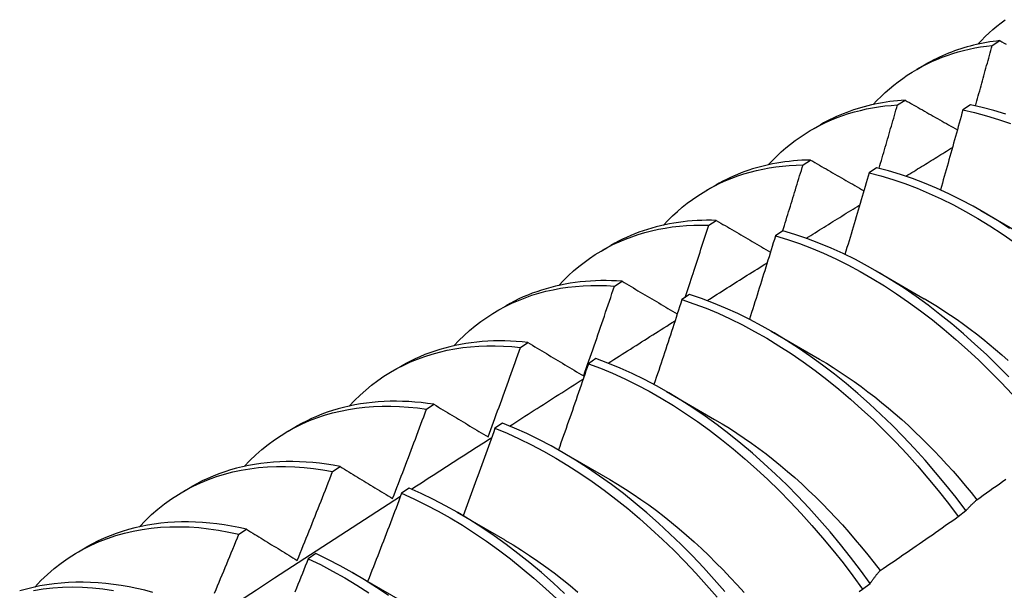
# Model space of a CAD drawing. Header units: inches. Extents: x 21 to 549, y 60 to 259.
# Tile 117 of 129: x 523.222 to 523.549, y 202.479 to 202.669. Entities that reach past the tile are written whole.
import ezdxf

# ---------------------------------------------------------------- set-up
doc = ezdxf.new("R2010")
doc.units = ezdxf.units.IN
doc.header["$MEASUREMENT"] = 0
doc.layers.add('Visible Edges(ANSI)', color=7, linetype='Continuous', lineweight=25)

msp = doc.modelspace()

# ---------------------------------------------------------------- linework, layer by layer
at = {"layer": 'Visible Edges(ANSI)'}
for p, q in [((523.54491, 202.66046), (523.54743, 202.66204)), ((523.51992, 202.65253), (523.5227, 202.65413)), ((523.51348, 202.64069), (523.51599, 202.64228)), ((523.53766, 202.64067), (523.53516, 202.63901)), ((523.48512, 202.63249), (523.4879, 202.63409)), ((523.4821, 202.62077), (523.4846, 202.62237)), ((523.50653, 202.61982), (523.50404, 202.61815)), ((523.45032, 202.61245), (523.45311, 202.61405)), ((523.54116, 202.60556), (523.55712, 202.59633)), ((523.45077, 202.6007), (523.45327, 202.60231)), ((523.47544, 202.59883), (523.47295, 202.59714)), ((523.41552, 202.59241), (523.41831, 202.59401)), ((523.50636, 202.58553), (523.52233, 202.57629)), ((523.41949, 202.58047), (523.42199, 202.5821)), ((523.44437, 202.57768), (523.44188, 202.57598)), ((523.38073, 202.57237), (523.38351, 202.57397)), ((523.47156, 202.56549), (523.48753, 202.55625)), ((523.38825, 202.56009), (523.39075, 202.56173)), ((523.34593, 202.55233), (523.34871, 202.55393)), ((523.41332, 202.55639), (523.41084, 202.55468)), ((523.43676, 202.54545), (523.45273, 202.53621)), ((523.35705, 202.53956), (523.35955, 202.5412)), ((523.38229, 202.53495), (523.37981, 202.53323)), ((523.31113, 202.53229), (523.31391, 202.53389)), ((523.40197, 202.52541), (523.41793, 202.51617)), ((523.32589, 202.51887), (523.32839, 202.52053)), ((523.27633, 202.51225), (523.27911, 202.51385)), ((523.35128, 202.51336), (523.3488, 202.51163)), ((523.36717, 202.50537), (523.38313, 202.49613)), ((523.53365, 202.50395), (523.53619, 202.50588)), ((523.29477, 202.49803), (523.29726, 202.4997)), ((523.24153, 202.49221), (523.24431, 202.49382)), ((523.32027, 202.49163), (523.31779, 202.48989)), ((523.33237, 202.48533), (523.34833, 202.47609)), ((523.50186, 202.47977), (523.50441, 202.48171))]:
    msp.add_line(p, q, dxfattribs=at)
at = {"layer": 'Visible Edges(ANSI)', "flags": 128}
for points in [[(523.54015, 202.66085), (523.54137, 202.66213), (523.54261, 202.66338), (523.54388, 202.66459), (523.54518, 202.66575), (523.54651, 202.66688), (523.54786, 202.66796), (523.54924, 202.669)], [(523.54743, 202.66204), (523.54631, 202.66191), (523.5452, 202.66176), (523.54409, 202.66159), (523.54299, 202.66141), (523.5419, 202.66121), (523.54082, 202.66099), (523.53974, 202.66075), (523.53867, 202.6605), (523.53761, 202.66023), (523.53656, 202.65994), (523.53551, 202.65964), (523.53448, 202.65932), (523.53345, 202.65898), (523.53243, 202.65862), (523.53141, 202.65825), (523.53041, 202.65786), (523.52942, 202.65745), (523.52843, 202.65703), (523.52745, 202.65659), (523.52648, 202.65613), (523.52552, 202.65565), (523.52458, 202.65516), (523.52363, 202.65465), (523.5227, 202.65413)], [(523.54743, 202.66204), (523.54813, 202.66164), (523.54884, 202.66124), (523.54954, 202.66085)], [(523.50535, 202.64081), (523.50666, 202.64219), (523.508, 202.64353), (523.50938, 202.64482), (523.51079, 202.64606), (523.51223, 202.64726), (523.5137, 202.6484), (523.5152, 202.6495), (523.51673, 202.65055), (523.51829, 202.65155), (523.51988, 202.6525), (523.5215, 202.65341), (523.52315, 202.65426), (523.52483, 202.65506), (523.52653, 202.65581), (523.52826, 202.65651), (523.53001, 202.65715), (523.5318, 202.65775), (523.5336, 202.65829), (523.53543, 202.65878), (523.53728, 202.65922), (523.53916, 202.65961), (523.54105, 202.65995), (523.54297, 202.66023), (523.54491, 202.66046)], [(523.53935, 202.64031), (523.53959, 202.64115), (523.53983, 202.64199), (523.54006, 202.64283), (523.54029, 202.64367), (523.54053, 202.64451), (523.54076, 202.64535), (523.541, 202.64619), (523.54123, 202.64703), (523.54146, 202.64787), (523.54169, 202.64871), (523.54193, 202.64955), (523.54216, 202.65039), (523.54239, 202.65123), (523.54262, 202.65207), (523.54285, 202.65291), (523.54308, 202.65375), (523.54331, 202.65459), (523.54354, 202.65543), (523.54377, 202.65626), (523.544, 202.6571), (523.54423, 202.65794), (523.54446, 202.65878), (523.54469, 202.65962), (523.54491, 202.66046)], [(523.51599, 202.64228), (523.51471, 202.64219), (523.51344, 202.64208), (523.51218, 202.64195), (523.51092, 202.64179), (523.50968, 202.64161), (523.50844, 202.64141), (523.50721, 202.64119), (523.506, 202.64095), (523.50479, 202.64068), (523.50359, 202.64039), (523.5024, 202.64008), (523.50122, 202.63975), (523.50005, 202.6394), (523.49889, 202.63902), (523.49774, 202.63863), (523.4966, 202.63821), (523.49548, 202.63777), (523.49436, 202.63731), (523.49326, 202.63682), (523.49216, 202.63632), (523.49108, 202.63579), (523.49001, 202.63525), (523.48895, 202.63468), (523.4879, 202.63409)], [(523.51599, 202.64228), (523.51671, 202.64187), (523.51742, 202.64146), (523.51814, 202.64105), (523.51886, 202.64064), (523.51958, 202.64023), (523.5203, 202.63982), (523.52102, 202.63941), (523.52174, 202.639), (523.52246, 202.63859), (523.52318, 202.63818), (523.52391, 202.63777), (523.52463, 202.63736), (523.52535, 202.63695), (523.52608, 202.63654), (523.5268, 202.63612), (523.52753, 202.63571), (523.52825, 202.6353), (523.52898, 202.63489), (523.52971, 202.63448), (523.53043, 202.63406), (523.53116, 202.63365), (523.53189, 202.63324), (523.53262, 202.63282), (523.53335, 202.63241)], [(523.47055, 202.62077), (523.47196, 202.62225), (523.4734, 202.62368), (523.47488, 202.62505), (523.47639, 202.62637), (523.47795, 202.62763), (523.47954, 202.62884), (523.48116, 202.62999), (523.48282, 202.63109), (523.48451, 202.63213), (523.48624, 202.63311), (523.48799, 202.63404), (523.48978, 202.63491), (523.4916, 202.63571), (523.49346, 202.63646), (523.49534, 202.63716), (523.49725, 202.63779), (523.49919, 202.63836), (523.50115, 202.63887), (523.50314, 202.63933), (523.50516, 202.63972), (523.50721, 202.64006), (523.50927, 202.64033), (523.51136, 202.64054), (523.51348, 202.64069)], [(523.50734, 202.61963), (523.5076, 202.62051), (523.50786, 202.62138), (523.50812, 202.62226), (523.50838, 202.62314), (523.50863, 202.62402), (523.50889, 202.62489), (523.50915, 202.62577), (523.50941, 202.62665), (523.50967, 202.62753), (523.50992, 202.62841), (523.51018, 202.62928), (523.51043, 202.63016), (523.51069, 202.63104), (523.51095, 202.63192), (523.5112, 202.63279), (523.51145, 202.63367), (523.51171, 202.63455), (523.51196, 202.63543), (523.51222, 202.63631), (523.51247, 202.63718), (523.51272, 202.63806), (523.51297, 202.63894), (523.51323, 202.63982), (523.51348, 202.64069)], [(523.53516, 202.63901), (523.53486, 202.6379), (523.53456, 202.6368), (523.53425, 202.63569), (523.53395, 202.63459), (523.53365, 202.63348), (523.53334, 202.63237), (523.53303, 202.63127), (523.53273, 202.63016), (523.53242, 202.62906), (523.53211, 202.62795), (523.53181, 202.62685), (523.5315, 202.62574), (523.53119, 202.62463), (523.53088, 202.62353), (523.53057, 202.62242), (523.53026, 202.62132), (523.52994, 202.62021), (523.52963, 202.61911), (523.52932, 202.618), (523.52901, 202.61689), (523.52869, 202.61579), (523.52838, 202.61468), (523.52806, 202.61358), (523.52775, 202.61247)], [(523.53516, 202.63901), (523.53907, 202.63813), (523.54302, 202.63709), (523.54699, 202.63587), (523.55098, 202.63449)], [(523.54947, 202.63757), (523.5455, 202.63877), (523.54156, 202.63981), (523.53766, 202.64067)], [(523.51629, 202.617), (523.51693, 202.6174), (523.51758, 202.6178), (523.51822, 202.61819), (523.51886, 202.61859), (523.51951, 202.61899), (523.52015, 202.61939), (523.52079, 202.61979), (523.52143, 202.62019), (523.52208, 202.62059), (523.52272, 202.62098), (523.52336, 202.62138), (523.52401, 202.62178), (523.52465, 202.62218), (523.52529, 202.62258), (523.52594, 202.62297), (523.52658, 202.62337), (523.52722, 202.62377), (523.52786, 202.62417), (523.52851, 202.62457), (523.52915, 202.62496), (523.52979, 202.62536), (523.53044, 202.62576), (523.53108, 202.62616), (523.53172, 202.62655)], [(523.4846, 202.62237), (523.48316, 202.62234), (523.48173, 202.62227), (523.48031, 202.62218), (523.47889, 202.62206), (523.47749, 202.62192), (523.4761, 202.62175), (523.47472, 202.62155), (523.47335, 202.62132), (523.47199, 202.62107), (523.47064, 202.62079), (523.4693, 202.62048), (523.46798, 202.62014), (523.46667, 202.61978), (523.46537, 202.61939), (523.46408, 202.61898), (523.46281, 202.61854), (523.46155, 202.61807), (523.4603, 202.61757), (523.45906, 202.61705), (523.45784, 202.6165), (523.45664, 202.61593), (523.45545, 202.61533), (523.45427, 202.6147), (523.45311, 202.61405)], [(523.4846, 202.62237), (523.48533, 202.62195), (523.48607, 202.62153), (523.4868, 202.6211), (523.48753, 202.62068), (523.48826, 202.62026), (523.489, 202.61983), (523.48973, 202.61941), (523.49046, 202.61898), (523.4912, 202.61856), (523.49194, 202.61813), (523.49267, 202.61771), (523.49341, 202.61728), (523.49415, 202.61686), (523.49489, 202.61643), (523.49562, 202.61601), (523.49636, 202.61558), (523.4971, 202.61516), (523.49785, 202.61473), (523.49859, 202.6143), (523.49933, 202.61387), (523.50007, 202.61345), (523.50081, 202.61302), (523.50156, 202.61259), (523.5023, 202.61216)], [(523.43576, 202.60073), (523.43725, 202.60231), (523.43879, 202.60382), (523.44038, 202.60528), (523.44201, 202.60667), (523.44367, 202.608), (523.44538, 202.60927), (523.44713, 202.61047), (523.44892, 202.61161), (523.45074, 202.61269), (523.4526, 202.6137), (523.4545, 202.61464), (523.45644, 202.61552), (523.45841, 202.61633), (523.46041, 202.61707), (523.46244, 202.61775), (523.46451, 202.61836), (523.46661, 202.6189), (523.46874, 202.61937), (523.4709, 202.61978), (523.47309, 202.62011), (523.4753, 202.62038), (523.47754, 202.62058), (523.47981, 202.62071), (523.4821, 202.62077)], [(523.47532, 202.59875), (523.47561, 202.59967), (523.4759, 202.60058), (523.47618, 202.6015), (523.47647, 202.60242), (523.47675, 202.60334), (523.47704, 202.60425), (523.47732, 202.60517), (523.47761, 202.60609), (523.47789, 202.60701), (523.47817, 202.60792), (523.47846, 202.60884), (523.47874, 202.60976), (523.47902, 202.61068), (523.4793, 202.61159), (523.47958, 202.61251), (523.47987, 202.61343), (523.48015, 202.61435), (523.48043, 202.61527), (523.4807, 202.61618), (523.48098, 202.6171), (523.48126, 202.61802), (523.48154, 202.61894), (523.48182, 202.61986), (523.4821, 202.62077)], [(523.55067, 202.59963), (523.54665, 202.60224), (523.54262, 202.60471), (523.53858, 202.60702), (523.53454, 202.60919), (523.5305, 202.61119), (523.52647, 202.61304), (523.52244, 202.61473), (523.51843, 202.61625), (523.51444, 202.61761), (523.51047, 202.6188), (523.50653, 202.61982)], [(523.50404, 202.61815), (523.50372, 202.61702), (523.50339, 202.61589), (523.50306, 202.61476), (523.50273, 202.61362), (523.5024, 202.61249), (523.50207, 202.61136), (523.50174, 202.61023), (523.50141, 202.6091), (523.50107, 202.60797), (523.50074, 202.60684), (523.50041, 202.60571), (523.50007, 202.60458), (523.49974, 202.60344), (523.4994, 202.60231), (523.49907, 202.60118), (523.49873, 202.60005), (523.49839, 202.59892), (523.49806, 202.59779), (523.49772, 202.59666), (523.49738, 202.59553), (523.49704, 202.5944), (523.4967, 202.59327), (523.49636, 202.59213), (523.49602, 202.591)], [(523.50404, 202.61815), (523.50798, 202.61711), (523.51195, 202.61591), (523.51595, 202.61454), (523.51996, 202.613), (523.52399, 202.6113), (523.52802, 202.60944), (523.53206, 202.60743), (523.5361, 202.60525), (523.54014, 202.60293), (523.54417, 202.60045), (523.54818, 202.59782), (523.55218, 202.59506)], [(523.48318, 202.59637), (523.48392, 202.59683), (523.48466, 202.5973), (523.4854, 202.59776), (523.48614, 202.59822), (523.48688, 202.59868), (523.48762, 202.59914), (523.48835, 202.59961), (523.48909, 202.60007), (523.48983, 202.60053), (523.49057, 202.60099), (523.49131, 202.60145), (523.49205, 202.60191), (523.49279, 202.60237), (523.49353, 202.60284), (523.49427, 202.6033), (523.49501, 202.60376), (523.49574, 202.60422), (523.49648, 202.60468), (523.49722, 202.60514), (523.49796, 202.6056), (523.4987, 202.60606), (523.49944, 202.60652), (523.50018, 202.60698), (523.50092, 202.60744)], [(523.40096, 202.58069), (523.40255, 202.58236), (523.40419, 202.58397), (523.40588, 202.5855), (523.40762, 202.58697), (523.4094, 202.58836), (523.41123, 202.58969), (523.41311, 202.59094), (523.41502, 202.59212), (523.41698, 202.59322), (523.41898, 202.59425), (523.42103, 202.59521), (523.42311, 202.59609), (523.42523, 202.5969), (523.42739, 202.59763), (523.42958, 202.59828), (523.43181, 202.59886), (523.43407, 202.59936), (523.43637, 202.59978), (523.4387, 202.60013), (523.44105, 202.6004), (523.44344, 202.60059), (523.44586, 202.6007), (523.4483, 202.60074), (523.45077, 202.6007)], [(523.45327, 202.60231), (523.45166, 202.60234), (523.45007, 202.60234), (523.44848, 202.6023), (523.4469, 202.60223), (523.44534, 202.60213), (523.44379, 202.602), (523.44225, 202.60183), (523.44073, 202.60163), (523.43921, 202.6014), (523.43771, 202.60113), (523.43623, 202.60083), (523.43476, 202.6005), (523.4333, 202.60014), (523.43186, 202.59974), (523.43043, 202.59931), (523.42902, 202.59885), (523.42762, 202.59836), (523.42624, 202.59783), (523.42488, 202.59727), (523.42353, 202.59668), (523.4222, 202.59606), (523.42088, 202.59541), (523.41959, 202.59473), (523.41831, 202.59401)], [(523.44299, 202.57674), (523.44332, 202.57774), (523.44365, 202.57874), (523.44398, 202.57973), (523.44431, 202.58073), (523.44464, 202.58173), (523.44496, 202.58273), (523.44529, 202.58373), (523.44562, 202.58472), (523.44594, 202.58572), (523.44627, 202.58672), (523.44659, 202.58772), (523.44692, 202.58872), (523.44724, 202.58972), (523.44756, 202.59071), (523.44789, 202.59171), (523.44821, 202.59271), (523.44853, 202.59371), (523.44885, 202.59471), (523.44917, 202.59571), (523.44949, 202.5967), (523.44981, 202.5977), (523.45013, 202.5987), (523.45045, 202.5997), (523.45077, 202.6007)], [(523.45327, 202.60231), (523.45401, 202.60187), (523.45476, 202.60144), (523.4555, 202.601), (523.45625, 202.60057), (523.457, 202.60013), (523.45774, 202.59969), (523.45849, 202.59925), (523.45924, 202.59882), (523.45999, 202.59838), (523.46074, 202.59794), (523.46149, 202.5975), (523.46224, 202.59706), (523.46299, 202.59662), (523.46374, 202.59618), (523.4645, 202.59574), (523.46525, 202.5953), (523.466, 202.59486), (523.46676, 202.59442), (523.46751, 202.59398), (523.46827, 202.59354), (523.46903, 202.5931), (523.46979, 202.59266), (523.47054, 202.59221), (523.4713, 202.59177)], [(523.47295, 202.59714), (523.4726, 202.59599), (523.47224, 202.59483), (523.47189, 202.59368), (523.47153, 202.59252), (523.47118, 202.59137), (523.47082, 202.59021), (523.47046, 202.58906), (523.47011, 202.5879), (523.46975, 202.58675), (523.46939, 202.5856), (523.46903, 202.58444), (523.46867, 202.58329), (523.46831, 202.58213), (523.46795, 202.58098), (523.46759, 202.57982), (523.46722, 202.57867), (523.46686, 202.57752), (523.4665, 202.57636), (523.46613, 202.57521), (523.46577, 202.57405), (523.4654, 202.5729), (523.46503, 202.57175), (523.46467, 202.57059), (523.4643, 202.56944)], [(523.47295, 202.59714), (523.47692, 202.59595), (523.48091, 202.59459), (523.48492, 202.59306), (523.48895, 202.59137), (523.49298, 202.58952), (523.49702, 202.58751), (523.50107, 202.58535), (523.5051, 202.58303), (523.50913, 202.58056), (523.51315, 202.57794), (523.51714, 202.57519), (523.52112, 202.57229), (523.52506, 202.56925), (523.52898, 202.56608), (523.53285, 202.56278), (523.53669, 202.55936), (523.54048, 202.55582), (523.54422, 202.55216), (523.54791, 202.5484), (523.55153, 202.54452)], [(523.55041, 202.55029), (523.54672, 202.55405), (523.54298, 202.5577), (523.53919, 202.56123), (523.53535, 202.56464), (523.53147, 202.56793), (523.52755, 202.57109), (523.5236, 202.57411), (523.51963, 202.577), (523.51563, 202.57975), (523.51161, 202.58235), (523.50758, 202.58481), (523.50355, 202.58712), (523.4995, 202.58927), (523.49546, 202.59127), (523.49143, 202.59311), (523.4874, 202.59478), (523.48339, 202.5963), (523.4794, 202.59765), (523.47544, 202.59883)], [(523.45022, 202.57567), (523.45105, 202.57619), (523.45188, 202.57672), (523.45271, 202.57724), (523.45355, 202.57777), (523.45438, 202.57829), (523.45521, 202.57882), (523.45605, 202.57934), (523.45688, 202.57986), (523.45771, 202.58039), (523.45855, 202.58091), (523.45938, 202.58144), (523.46021, 202.58196), (523.46105, 202.58249), (523.46188, 202.58301), (523.46271, 202.58353), (523.46355, 202.58406), (523.46438, 202.58458), (523.46521, 202.58511), (523.46605, 202.58563), (523.46688, 202.58615), (523.46771, 202.58668), (523.46855, 202.5872), (523.46938, 202.58772), (523.47021, 202.58825)], [(523.36616, 202.56065), (523.36785, 202.56242), (523.36959, 202.56411), (523.37139, 202.56573), (523.37323, 202.56726), (523.37514, 202.56872), (523.37709, 202.5701), (523.37909, 202.57139), (523.38114, 202.57261), (523.38324, 202.57374), (523.38538, 202.57478), (523.38757, 202.57575), (523.3898, 202.57663), (523.39207, 202.57742), (523.39439, 202.57813), (523.39674, 202.57875), (523.39914, 202.57929), (523.40156, 202.57974), (523.40403, 202.58011), (523.40653, 202.58038), (523.40906, 202.58058), (523.41162, 202.58068), (523.41422, 202.5807), (523.41684, 202.58063), (523.41949, 202.58047)], [(523.42199, 202.5821), (523.42021, 202.5822), (523.41845, 202.58227), (523.41669, 202.5823), (523.41495, 202.58229), (523.41323, 202.58225), (523.41151, 202.58216), (523.40982, 202.58203), (523.40813, 202.58187), (523.40646, 202.58166), (523.40481, 202.58142), (523.40317, 202.58114), (523.40155, 202.58082), (523.39994, 202.58046), (523.39836, 202.58006), (523.39679, 202.57962), (523.39523, 202.57915), (523.3937, 202.57863), (523.39219, 202.57808), (523.39069, 202.57749), (523.38921, 202.57686), (523.38776, 202.5762), (523.38632, 202.57549), (523.3849, 202.57475), (523.38351, 202.57397)], [(523.40926, 202.55066), (523.40969, 202.5519), (523.41013, 202.55314), (523.41056, 202.55438), (523.411, 202.55562), (523.41143, 202.55686), (523.41186, 202.5581), (523.41229, 202.55934), (523.41272, 202.56059), (523.41315, 202.56183), (523.41358, 202.56307), (523.414, 202.56431), (523.41443, 202.56556), (523.41486, 202.5668), (523.41528, 202.56804), (523.41571, 202.56928), (523.41613, 202.57053), (523.41655, 202.57177), (523.41697, 202.57301), (523.41739, 202.57425), (523.41781, 202.5755), (523.41823, 202.57674), (523.41865, 202.57798), (523.41907, 202.57923), (523.41949, 202.58047)], [(523.42199, 202.5821), (523.42274, 202.58165), (523.4235, 202.5812), (523.42426, 202.58075), (523.42502, 202.5803), (523.42578, 202.57985), (523.42654, 202.5794), (523.4273, 202.57895), (523.42806, 202.5785), (523.42882, 202.57804), (523.42958, 202.57759), (523.43035, 202.57714), (523.43111, 202.57669), (523.43188, 202.57624), (523.43264, 202.57578), (523.43341, 202.57533), (523.43418, 202.57488), (523.43495, 202.57442), (523.43572, 202.57397), (523.43649, 202.57351), (523.43726, 202.57306), (523.43803, 202.5726), (523.4388, 202.57215), (523.43957, 202.57169), (523.44035, 202.57123)], [(523.53619, 202.50588), (523.53291, 202.5102), (523.52955, 202.51444), (523.52611, 202.51859), (523.52261, 202.52265), (523.51903, 202.52661), (523.5154, 202.53047), (523.51171, 202.53423), (523.50796, 202.53787), (523.50416, 202.54139), (523.50032, 202.5448), (523.49644, 202.54808), (523.49252, 202.55123), (523.48857, 202.55425), (523.48459, 202.55713), (523.48059, 202.55987), (523.47658, 202.56246), (523.47255, 202.56491), (523.46851, 202.56721), (523.46447, 202.56935), (523.46043, 202.57134), (523.45639, 202.57317), (523.45237, 202.57484), (523.44836, 202.57634), (523.44437, 202.57768)], [(523.44188, 202.57598), (523.4415, 202.57481), (523.44112, 202.57363), (523.44074, 202.57246), (523.44036, 202.57128), (523.43998, 202.5701), (523.4396, 202.56893), (523.43921, 202.56775), (523.43883, 202.56658), (523.43844, 202.5654), (523.43806, 202.56423), (523.43767, 202.56305), (523.43728, 202.56188), (523.4369, 202.5607), (523.43651, 202.55953), (523.43612, 202.55835), (523.43573, 202.55718), (523.43534, 202.556), (523.43495, 202.55483), (523.43456, 202.55365), (523.43417, 202.55248), (523.43377, 202.5513), (523.43338, 202.55013), (523.43298, 202.54895), (523.43259, 202.54778)], [(523.44188, 202.57598), (523.44587, 202.57463), (523.44989, 202.57312), (523.45391, 202.57144), (523.45795, 202.5696), (523.46199, 202.5676), (523.46603, 202.56544), (523.47007, 202.56313), (523.47409, 202.56067), (523.47811, 202.55806), (523.48211, 202.55531), (523.48608, 202.55242), (523.49003, 202.5494), (523.49395, 202.54623), (523.49783, 202.54294), (523.50166, 202.53953), (523.50546, 202.536), (523.5092, 202.53234), (523.51289, 202.52858), (523.51652, 202.52471), (523.52009, 202.52074), (523.52359, 202.51668), (523.52702, 202.51252), (523.53038, 202.50827), (523.53365, 202.50395)], [(523.52233, 202.57631), (523.52452, 202.57502), (523.52671, 202.57368), (523.52889, 202.57229), (523.53107, 202.57085), (523.53324, 202.56935), (523.5354, 202.56781), (523.53755, 202.56622), (523.5397, 202.56459), (523.54183, 202.56291), (523.54395, 202.56118), (523.54606, 202.55941), (523.54815, 202.5576), (523.55023, 202.55575)], [(523.41738, 202.55487), (523.41831, 202.55546), (523.41923, 202.55605), (523.42016, 202.55664), (523.42108, 202.55723), (523.42201, 202.55781), (523.42294, 202.5584), (523.42386, 202.55899), (523.42479, 202.55958), (523.42571, 202.56017), (523.42664, 202.56075), (523.42757, 202.56134), (523.42849, 202.56193), (523.42942, 202.56252), (523.43034, 202.5631), (523.43127, 202.56369), (523.4322, 202.56428), (523.43312, 202.56486), (523.43405, 202.56545), (523.43498, 202.56604), (523.4359, 202.56662), (523.43683, 202.56721), (523.43776, 202.56779), (523.43868, 202.56838), (523.43961, 202.56897)], [(523.33136, 202.54061), (523.33314, 202.54248), (523.33499, 202.54426), (523.33689, 202.54595), (523.33885, 202.54755), (523.34087, 202.54907), (523.34295, 202.5505), (523.34508, 202.55183), (523.34727, 202.55308), (523.3495, 202.55423), (523.35179, 202.55529), (523.35413, 202.55625), (523.35651, 202.55713), (523.35894, 202.5579), (523.36141, 202.55858), (523.36393, 202.55917), (523.36649, 202.55966), (523.36909, 202.56005), (523.37173, 202.56035), (523.3744, 202.56054), (523.37711, 202.56065), (523.37985, 202.56065), (523.38262, 202.56056), (523.38542, 202.56037), (523.38825, 202.56009)], [(523.39075, 202.56173), (523.3888, 202.56192), (523.38687, 202.56208), (523.38495, 202.56219), (523.38304, 202.56225), (523.38115, 202.56226), (523.37927, 202.56224), (523.37741, 202.56216), (523.37556, 202.56204), (523.37374, 202.56187), (523.37193, 202.56166), (523.37013, 202.5614), (523.36836, 202.5611), (523.36661, 202.56075), (523.36487, 202.56035), (523.36316, 202.55991), (523.36146, 202.55943), (523.35979, 202.5589), (523.35814, 202.55832), (523.35651, 202.5577), (523.3549, 202.55703), (523.35332, 202.55633), (523.35176, 202.55557), (523.35022, 202.55477), (523.34871, 202.55393)], [(523.39075, 202.56173), (523.39151, 202.56127), (523.39227, 202.56081), (523.39303, 202.56035), (523.3938, 202.5599), (523.39456, 202.55944), (523.39533, 202.55898), (523.3961, 202.55852), (523.39687, 202.55806), (523.39763, 202.5576), (523.3984, 202.55714), (523.39917, 202.55668), (523.39994, 202.55622), (523.40072, 202.55576), (523.40149, 202.55529), (523.40226, 202.55483), (523.40304, 202.55437), (523.40381, 202.55391), (523.40459, 202.55344), (523.40536, 202.55298), (523.40614, 202.55252), (523.40692, 202.55205), (523.4077, 202.55159), (523.40848, 202.55112), (523.40926, 202.55066)], [(523.37753, 202.53035), (523.37798, 202.53159), (523.37844, 202.53282), (523.37889, 202.53406), (523.37935, 202.5353), (523.3798, 202.53654), (523.38025, 202.53777), (523.3807, 202.53901), (523.38115, 202.54025), (523.3816, 202.54149), (523.38205, 202.54273), (523.3825, 202.54397), (523.38295, 202.54521), (523.38339, 202.54645), (523.38384, 202.54769), (523.38428, 202.54893), (523.38473, 202.55017), (523.38517, 202.55141), (523.38561, 202.55265), (523.38605, 202.55389), (523.3865, 202.55513), (523.38694, 202.55637), (523.38737, 202.55761), (523.38781, 202.55885), (523.38825, 202.56009)], [(523.41084, 202.55468), (523.41043, 202.55348), (523.41003, 202.55229), (523.40962, 202.55109), (523.40921, 202.5499), (523.4088, 202.5487), (523.40839, 202.54751), (523.40798, 202.54631), (523.40757, 202.54512), (523.40715, 202.54393), (523.40674, 202.54273), (523.40633, 202.54154), (523.40591, 202.54034), (523.4055, 202.53915), (523.40508, 202.53796), (523.40467, 202.53676), (523.40425, 202.53557), (523.40383, 202.53438), (523.40341, 202.53318), (523.40299, 202.53199), (523.40257, 202.5308), (523.40215, 202.5296), (523.40173, 202.52841), (523.40131, 202.52722), (523.40089, 202.52603)], [(523.41084, 202.55468), (523.41485, 202.55317), (523.41887, 202.5515), (523.42291, 202.54967), (523.42695, 202.54768), (523.43099, 202.54553), (523.43503, 202.54323), (523.43906, 202.54078), (523.44307, 202.53818), (523.44707, 202.53544), (523.45105, 202.53256), (523.455, 202.52954), (523.45892, 202.52639), (523.4628, 202.5231), (523.46664, 202.5197), (523.47044, 202.51617), (523.47418, 202.51253), (523.47787, 202.50877), (523.48151, 202.50491), (523.48508, 202.50094), (523.48859, 202.49688), (523.49202, 202.49273), (523.49538, 202.48849), (523.49866, 202.48417), (523.50186, 202.47977)], [(523.50441, 202.48171), (523.5012, 202.4861), (523.49791, 202.49041), (523.49455, 202.49465), (523.49111, 202.49879), (523.4876, 202.50285), (523.48402, 202.5068), (523.48038, 202.51066), (523.47669, 202.51441), (523.47294, 202.51804), (523.46914, 202.52156), (523.46529, 202.52496), (523.46141, 202.52823), (523.45749, 202.53137), (523.45354, 202.53438), (523.44956, 202.53726), (523.44556, 202.53999), (523.44154, 202.54258), (523.43751, 202.54501), (523.43347, 202.5473), (523.42943, 202.54944), (523.42539, 202.55142), (523.42135, 202.55324), (523.41733, 202.55489), (523.41332, 202.55639)], [(523.48751, 202.55623), (523.48984, 202.55485), (523.49216, 202.55341), (523.49448, 202.55191), (523.49679, 202.55036), (523.49909, 202.54876), (523.50139, 202.5471), (523.50367, 202.54539), (523.50595, 202.54364), (523.50821, 202.54183), (523.51045, 202.53997), (523.51268, 202.53807), (523.5149, 202.53612), (523.5171, 202.53412), (523.51928, 202.53208), (523.52144, 202.53), (523.52358, 202.52787), (523.5257, 202.5257), (523.52779, 202.5235), (523.52986, 202.52125), (523.53191, 202.51896), (523.53393, 202.51664), (523.53592, 202.51428), (523.53788, 202.51189), (523.53981, 202.50947)], [(523.38467, 202.53399), (523.38569, 202.53465), (523.3867, 202.5353), (523.38772, 202.53595), (523.38874, 202.5366), (523.38976, 202.53725), (523.39078, 202.5379), (523.39179, 202.53856), (523.39281, 202.53921), (523.39383, 202.53986), (523.39485, 202.54051), (523.39587, 202.54116), (523.39689, 202.54181), (523.3979, 202.54246), (523.39892, 202.54311), (523.39994, 202.54376), (523.40096, 202.54441), (523.40198, 202.54506), (523.403, 202.54571), (523.40402, 202.54636), (523.40503, 202.54701), (523.40605, 202.54766), (523.40707, 202.54831), (523.40809, 202.54896), (523.40911, 202.54961)], [(523.35955, 202.5412), (523.35743, 202.54151), (523.35532, 202.54176), (523.35323, 202.54195), (523.35116, 202.5421), (523.3491, 202.54219), (523.34706, 202.54222), (523.34503, 202.54221), (523.34302, 202.54214), (523.34103, 202.54202), (523.33906, 202.54185), (523.33711, 202.54162), (523.33519, 202.54134), (523.33328, 202.541), (523.3314, 202.54062), (523.32953, 202.54018), (523.3277, 202.53969), (523.32588, 202.53915), (523.32409, 202.53855), (523.32233, 202.5379), (523.32059, 202.5372), (523.31888, 202.53645), (523.3172, 202.53565), (523.31554, 202.5348), (523.31391, 202.53389)], [(523.35955, 202.5412), (523.36029, 202.54076), (523.36103, 202.54031), (523.36177, 202.53986), (523.36251, 202.53941), (523.36325, 202.53896), (523.364, 202.53851), (523.36474, 202.53806), (523.36549, 202.53761), (523.36624, 202.53716), (523.36698, 202.53671), (523.36773, 202.53626), (523.36848, 202.53581), (523.36923, 202.53535), (523.36998, 202.5349), (523.37073, 202.53445), (523.37148, 202.53399), (523.37224, 202.53354), (523.37299, 202.53308), (523.37374, 202.53263), (523.3745, 202.53217), (523.37526, 202.53172), (523.37601, 202.53126), (523.37677, 202.5308), (523.37753, 202.53035)], [(523.29656, 202.52057), (523.29844, 202.52253), (523.30039, 202.5244), (523.3024, 202.52617), (523.30447, 202.52784), (523.30662, 202.52942), (523.30882, 202.53089), (523.31108, 202.53226), (523.3134, 202.53353), (523.31578, 202.5347), (523.31821, 202.53577), (523.3207, 202.53673), (523.32324, 202.53759), (523.32583, 202.53834), (523.32846, 202.53898), (523.33115, 202.53952), (523.33387, 202.53995), (523.33664, 202.54028), (523.33945, 202.5405), (523.3423, 202.54061), (523.34519, 202.54061), (523.34811, 202.54051), (523.35106, 202.5403), (523.35404, 202.53998), (523.35705, 202.53956)], [(523.34583, 202.50991), (523.34631, 202.51114), (523.34679, 202.51238), (523.34726, 202.51361), (523.34774, 202.51484), (523.34821, 202.51608), (523.34868, 202.51731), (523.34916, 202.51854), (523.34963, 202.51978), (523.3501, 202.52101), (523.35057, 202.52225), (523.35104, 202.52348), (523.3515, 202.52472), (523.35197, 202.52595), (523.35244, 202.52719), (523.3529, 202.52843), (523.35337, 202.52966), (523.35383, 202.5309), (523.35429, 202.53213), (523.35476, 202.53337), (523.35522, 202.53461), (523.35568, 202.53584), (523.35614, 202.53708), (523.3566, 202.53832), (523.35705, 202.53956)], [(523.4561, 202.479), (523.45259, 202.48305), (523.44901, 202.487), (523.44537, 202.49085), (523.44167, 202.49459), (523.43791, 202.49822), (523.43411, 202.50173), (523.43026, 202.50512), (523.42638, 202.50838), (523.42245, 202.51152), (523.4185, 202.51452), (523.41452, 202.51738), (523.41052, 202.52011), (523.4065, 202.52268), (523.40247, 202.52512), (523.39843, 202.52739), (523.39439, 202.52952), (523.39035, 202.53149), (523.38632, 202.5333), (523.38229, 202.53495)], [(523.45273, 202.5362), (523.4552, 202.53475), (523.45766, 202.53323), (523.46011, 202.53164), (523.46255, 202.53), (523.46499, 202.5283), (523.46742, 202.52653), (523.46983, 202.52471), (523.47223, 202.52283), (523.47462, 202.5209), (523.47698, 202.5189), (523.47933, 202.51686), (523.48166, 202.51476), (523.48397, 202.51261), (523.48626, 202.51041), (523.48853, 202.50815), (523.49077, 202.50586), (523.49298, 202.50351), (523.49517, 202.50112), (523.49733, 202.49869), (523.49946, 202.49622), (523.50156, 202.49371), (523.50363, 202.49117), (523.50567, 202.48858), (523.50767, 202.48597)], [(523.37981, 202.53323), (523.37938, 202.53201), (523.37894, 202.5308), (523.37851, 202.52959), (523.37807, 202.52838), (523.37763, 202.52717), (523.3772, 202.52596), (523.37676, 202.52475), (523.37632, 202.52354), (523.37588, 202.52233), (523.37544, 202.52112), (523.375, 202.51991), (523.37456, 202.5187), (523.37411, 202.51749), (523.37367, 202.51628), (523.37323, 202.51507), (523.37278, 202.51386), (523.37234, 202.51265), (523.37189, 202.51144), (523.37144, 202.51024), (523.37099, 202.50903), (523.37055, 202.50782), (523.3701, 202.50661), (523.36965, 202.5054), (523.3692, 202.50419)], [(523.37981, 202.53323), (523.38383, 202.53157), (523.38787, 202.52974), (523.39191, 202.52776), (523.39595, 202.52563), (523.39999, 202.52333), (523.40402, 202.52089), (523.40804, 202.5183), (523.41204, 202.51557), (523.41602, 202.51269), (523.41997, 202.50968), (523.42389, 202.50654), (523.42777, 202.50326), (523.43161, 202.49986), (523.43541, 202.49634), (523.43916, 202.49271), (523.44286, 202.48896), (523.4465, 202.4851), (523.45007, 202.48114), (523.45358, 202.47709)], [(523.35206, 202.51302), (523.35317, 202.51374), (523.35429, 202.51446), (523.3554, 202.51517), (523.35651, 202.51589), (523.35762, 202.51661), (523.35873, 202.51732), (523.35984, 202.51804), (523.36095, 202.51875), (523.36206, 202.51947), (523.36317, 202.52018), (523.36428, 202.5209), (523.36539, 202.52161), (523.3665, 202.52233), (523.36761, 202.52304), (523.36872, 202.52376), (523.36983, 202.52447), (523.37094, 202.52518), (523.37205, 202.5259), (523.37316, 202.52661), (523.37427, 202.52733), (523.37539, 202.52804), (523.3765, 202.52875), (523.37761, 202.52947), (523.37872, 202.53018)], [(523.32839, 202.52053), (523.32609, 202.52095), (523.32382, 202.5213), (523.32156, 202.5216), (523.31931, 202.52184), (523.31708, 202.52201), (523.31487, 202.52213), (523.31268, 202.52218), (523.3105, 202.52218), (523.30835, 202.52211), (523.30622, 202.52198), (523.30411, 202.52179), (523.30203, 202.52154), (523.29997, 202.52123), (523.29793, 202.52086), (523.29592, 202.52043), (523.29394, 202.51994), (523.29198, 202.51938), (523.29005, 202.51877), (523.28815, 202.5181), (523.28628, 202.51737), (523.28444, 202.51658), (523.28263, 202.51573), (523.28086, 202.51482), (523.27911, 202.51385)], [(523.26176, 202.50053), (523.26374, 202.50259), (523.26578, 202.50454), (523.26791, 202.50639), (523.2701, 202.50812), (523.27236, 202.50975), (523.27469, 202.51127), (523.27709, 202.51268), (523.27954, 202.51397), (523.28207, 202.51516), (523.28465, 202.51622), (523.28729, 202.51717), (523.28998, 202.51801), (523.29273, 202.51873), (523.29553, 202.51933), (523.29839, 202.51982), (523.30128, 202.52018), (523.30423, 202.52043), (523.30721, 202.52056), (523.31024, 202.52057), (523.3133, 202.52047), (523.31641, 202.52024), (523.31954, 202.5199), (523.3227, 202.51944), (523.32589, 202.51887)], [(523.31417, 202.48934), (523.31467, 202.49057), (523.31516, 202.4918), (523.31566, 202.49302), (523.31616, 202.49425), (523.31665, 202.49548), (523.31715, 202.49671), (523.31764, 202.49794), (523.31813, 202.49917), (523.31862, 202.5004), (523.31911, 202.50163), (523.3196, 202.50286), (523.32009, 202.50409), (523.32058, 202.50532), (523.32107, 202.50655), (523.32155, 202.50778), (523.32204, 202.50901), (523.32252, 202.51024), (523.32301, 202.51147), (523.32349, 202.51271), (523.32397, 202.51394), (523.32446, 202.51517), (523.32494, 202.5164), (523.32542, 202.51764), (523.32589, 202.51887)], [(523.32839, 202.52053), (523.3291, 202.52009), (523.32982, 202.51965), (523.33054, 202.51922), (523.33126, 202.51878), (523.33198, 202.51834), (523.3327, 202.5179), (523.33343, 202.51746), (523.33415, 202.51702), (523.33487, 202.51658), (523.3356, 202.51614), (523.33632, 202.51569), (523.33705, 202.51525), (523.33778, 202.51481), (523.33851, 202.51437), (523.33924, 202.51392), (523.33996, 202.51348), (523.3407, 202.51303), (523.34143, 202.51259), (523.34216, 202.51214), (523.34289, 202.5117), (523.34363, 202.51125), (523.34436, 202.5108), (523.3451, 202.51036), (523.34583, 202.50991)], [(523.41793, 202.51619), (523.42053, 202.51465), (523.42312, 202.51304), (523.4257, 202.51135), (523.42828, 202.5096), (523.43085, 202.50778), (523.4334, 202.50589), (523.43594, 202.50394), (523.43846, 202.50192), (523.44097, 202.49984), (523.44346, 202.4977), (523.44593, 202.4955), (523.44838, 202.49325), (523.4508, 202.49094), (523.4532, 202.48858), (523.45557, 202.48617), (523.45792, 202.4837), (523.46023, 202.48119), (523.46252, 202.47864)], [(523.53981, 202.50947), (523.54088, 202.51023), (523.54196, 202.51099), (523.54303, 202.51176), (523.5441, 202.51253), (523.54517, 202.51329), (523.54624, 202.51406), (523.54731, 202.51483), (523.54837, 202.5156), (523.54944, 202.51637)], [(523.3488, 202.51163), (523.34834, 202.51041), (523.34788, 202.50918), (523.34741, 202.50796), (523.34695, 202.50674), (523.34649, 202.50552), (523.34602, 202.5043), (523.34556, 202.50308), (523.34509, 202.50185), (523.34462, 202.50063), (523.34416, 202.49941), (523.34369, 202.49819), (523.34322, 202.49697), (523.34275, 202.49575), (523.34228, 202.49453), (523.34181, 202.49331), (523.34134, 202.49209), (523.34086, 202.49087), (523.34039, 202.48965), (523.33992, 202.48843), (523.33944, 202.48721), (523.33897, 202.486), (523.33849, 202.48478), (523.33801, 202.48356), (523.33753, 202.48234)], [(523.3488, 202.51163), (523.35283, 202.50982), (523.35687, 202.50785), (523.36091, 202.50572), (523.36495, 202.50344), (523.36898, 202.501), (523.373, 202.49842), (523.377, 202.4957), (523.38098, 202.49283), (523.38493, 202.48983), (523.38886, 202.48669), (523.39274, 202.48342), (523.39659, 202.48003), (523.40039, 202.47652)], [(523.40289, 202.47839), (523.39909, 202.48189), (523.39524, 202.48528), (523.39135, 202.48853), (523.38742, 202.49166), (523.38347, 202.49465), (523.37949, 202.49751), (523.37548, 202.50022), (523.37146, 202.50279), (523.36743, 202.50522), (523.36339, 202.50749), (523.35935, 202.5096), (523.35531, 202.51156), (523.35128, 202.51336)], [(523.29463, 202.4757), (523.3006, 202.4796), (523.30658, 202.4835), (523.31256, 202.4874), (523.31853, 202.49129), (523.32451, 202.49518), (523.33049, 202.49906), (523.33647, 202.50294), (523.34246, 202.50681), (523.34844, 202.51068)], [(523.53619, 202.50588), (523.53634, 202.50604), (523.53648, 202.5062), (523.53663, 202.50636), (523.53678, 202.50652), (523.53692, 202.50668), (523.53707, 202.50683), (523.53722, 202.50699), (523.53737, 202.50714), (523.53752, 202.5073), (523.53766, 202.50745), (523.53781, 202.5076), (523.53797, 202.50775), (523.53812, 202.5079), (523.53827, 202.50805), (523.53842, 202.50819), (523.53857, 202.50834), (523.53873, 202.50848), (523.53888, 202.50863), (523.53903, 202.50877), (523.53919, 202.50891), (523.53934, 202.50905), (523.5395, 202.50919), (523.53965, 202.50933), (523.53981, 202.50947)], [(523.29726, 202.4997), (523.29479, 202.50025), (523.29234, 202.50072), (523.28991, 202.50113), (523.28749, 202.50147), (523.28509, 202.50174), (523.28271, 202.50194), (523.28035, 202.50208), (523.27801, 202.50214), (523.27569, 202.50214), (523.2734, 202.50206), (523.27113, 202.50192), (523.26889, 202.50171), (523.26667, 202.50142), (523.26448, 202.50107), (523.26232, 202.50065), (523.26019, 202.50016), (523.25809, 202.49961), (523.25602, 202.49898), (523.25398, 202.49829), (523.25198, 202.49753), (523.25001, 202.4967), (523.24807, 202.49581), (523.24618, 202.49484), (523.24431, 202.49382)], [(523.50767, 202.48597), (523.50876, 202.4867), (523.50985, 202.48744), (523.51094, 202.48818), (523.51203, 202.48892), (523.51312, 202.48967), (523.51421, 202.49041), (523.51529, 202.49115), (523.51638, 202.4919), (523.51746, 202.49264), (523.51855, 202.49339), (523.51963, 202.49414), (523.52071, 202.49489), (523.52179, 202.49564), (523.52288, 202.49639), (523.52396, 202.49714), (523.52504, 202.49789), (523.52612, 202.49864), (523.52719, 202.4994), (523.52827, 202.50015), (523.52935, 202.50091), (523.53043, 202.50167), (523.5315, 202.50243), (523.53258, 202.50319), (523.53365, 202.50395)], [(523.22696, 202.48049), (523.22903, 202.48265), (523.23118, 202.48468), (523.23342, 202.4866), (523.23572, 202.4884), (523.23811, 202.49009), (523.24057, 202.49165), (523.2431, 202.49308), (523.2457, 202.4944), (523.24836, 202.49559), (523.2511, 202.49665), (523.25389, 202.49759), (523.25675, 202.4984), (523.25966, 202.49908), (523.26263, 202.49963), (523.26565, 202.50005), (523.26872, 202.50034), (523.27184, 202.50051), (523.275, 202.50054), (523.27821, 202.50044), (523.28145, 202.50022), (523.28473, 202.49986), (523.28805, 202.49938), (523.2914, 202.49877), (523.29477, 202.49803)], [(523.29726, 202.4997), (523.29795, 202.49928), (523.29865, 202.49885), (523.29935, 202.49842), (523.30004, 202.49799), (523.30074, 202.49757), (523.30144, 202.49714), (523.30214, 202.49671), (523.30284, 202.49628), (523.30354, 202.49585), (523.30425, 202.49542), (523.30495, 202.49499), (523.30565, 202.49456), (523.30636, 202.49412), (523.30707, 202.49369), (523.30777, 202.49326), (523.30848, 202.49283), (523.30919, 202.49239), (523.3099, 202.49196), (523.31061, 202.49152), (523.31132, 202.49109), (523.31203, 202.49065), (523.31274, 202.49021), (523.31345, 202.48978), (523.31417, 202.48934)], [(523.28667, 202.47842), (523.28718, 202.47964), (523.28769, 202.48087), (523.2882, 202.48209), (523.28871, 202.48332), (523.28922, 202.48454), (523.28973, 202.48577), (523.29024, 202.48699), (523.29075, 202.48822), (523.29125, 202.48944), (523.29176, 202.49067), (523.29226, 202.4919), (523.29276, 202.49312), (523.29327, 202.49435), (523.29377, 202.49558), (523.29427, 202.4968), (523.29477, 202.49803)], [(523.38312, 202.49612), (523.38586, 202.49449), (523.38859, 202.49278), (523.39131, 202.491), (523.39402, 202.48914), (523.39672, 202.48721), (523.39941, 202.48521), (523.40208, 202.48313), (523.40473, 202.48099), (523.40736, 202.47878)], [(523.34445, 202.47764), (523.34045, 202.48034), (523.33643, 202.4829), (523.33239, 202.48532), (523.32835, 202.48758), (523.32431, 202.48968), (523.32027, 202.49163)], [(523.31779, 202.48989), (523.31731, 202.48866), (523.31682, 202.48743), (523.31633, 202.48621), (523.31584, 202.48498), (523.31535, 202.48375), (523.31486, 202.48252), (523.31437, 202.48129), (523.31388, 202.48007), (523.31339, 202.47884)], [(523.31779, 202.48989), (523.32183, 202.48793), (523.32587, 202.48581), (523.32991, 202.48354), (523.33395, 202.48111), (523.33796, 202.47854)], [(523.50441, 202.48171), (523.50454, 202.4819), (523.50467, 202.48209), (523.5048, 202.48227), (523.50493, 202.48246), (523.50506, 202.48265), (523.5052, 202.48283), (523.50533, 202.48301), (523.50547, 202.4832), (523.5056, 202.48338), (523.50573, 202.48356), (523.50587, 202.48374), (523.50601, 202.48392), (523.50614, 202.48409), (523.50628, 202.48427), (523.50642, 202.48444), (523.50655, 202.48462), (523.50669, 202.48479), (523.50683, 202.48496), (523.50697, 202.48513), (523.50711, 202.4853), (523.50725, 202.48547), (523.50739, 202.48564), (523.50753, 202.4858), (523.50767, 202.48597)], [(523.26616, 202.47873), (523.26352, 202.47941), (523.2609, 202.48002), (523.25829, 202.48055), (523.2557, 202.481), (523.25313, 202.48138), (523.25057, 202.48167), (523.24804, 202.4819), (523.24554, 202.48204), (523.24305, 202.4821), (523.24059, 202.48209), (523.23816, 202.482), (523.23576, 202.48183), (523.23338, 202.48158), (523.23104, 202.48126), (523.22872, 202.48086), (523.22644, 202.48038), (523.2242, 202.47982), (523.22199, 202.47918)], [(523.22661, 202.47938), (523.22974, 202.47987), (523.23294, 202.48023), (523.23618, 202.48044), (523.23948, 202.48051), (523.24282, 202.48043), (523.24621, 202.48022), (523.24963, 202.47986), (523.25309, 202.47937)], [(523.50077, 202.47903), (523.50186, 202.47977)]]:
    msp.add_lwpolyline(points, dxfattribs=at)

doc.saveas('drawing.dxf')
